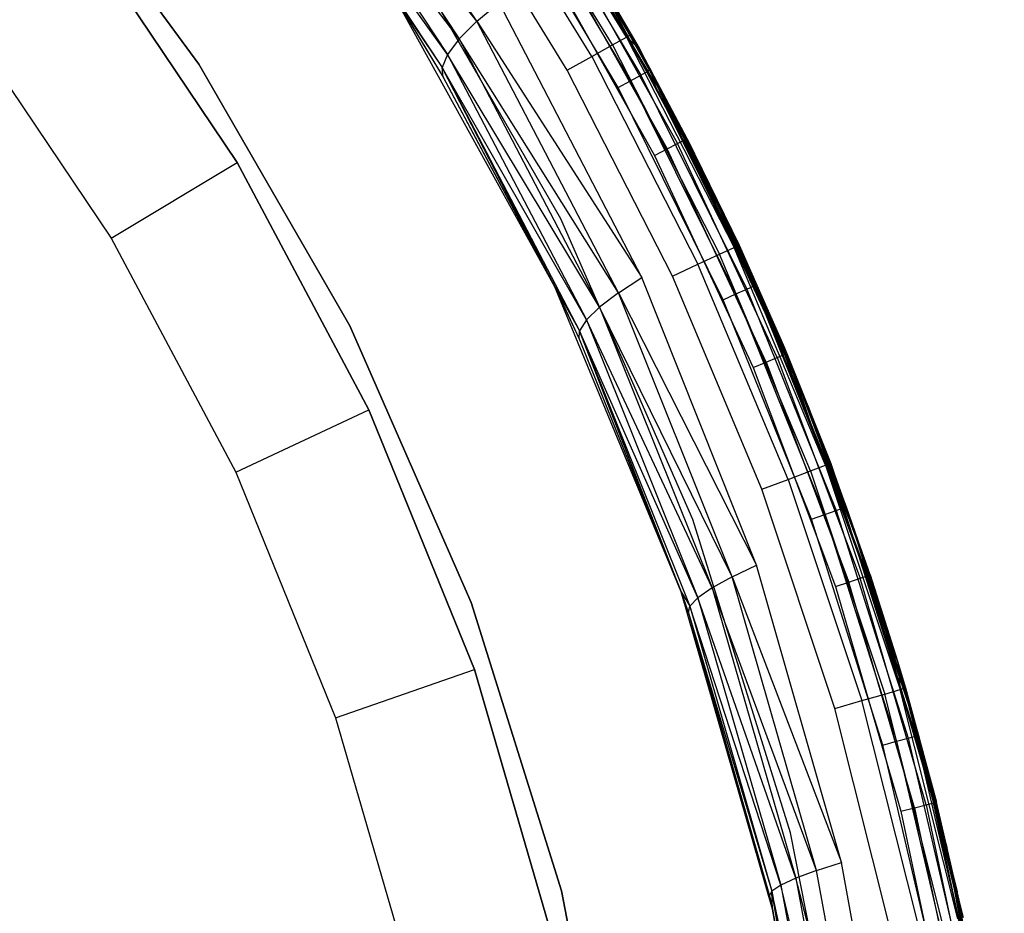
# Model space of a CAD drawing. Extents: x -4.25 to 4.25, y -4.25 to 4.25.
# Tile 30 of 34: x 2.88 to 4.21, y 0.88 to 2.1. Entities that reach past the tile are written whole.
import ezdxf

# ---------------------------------------------------------------- set-up
doc = ezdxf.new("R2010")
doc.units = 0
doc.header["$LTSCALE"] = 2.54
doc.layers.get('0').update_dxf_attribs({"color": 13, "linetype": 'CONTINUOUS'})

# ---------------------------------------------------------------- blocks, each defined once
blk = doc.blocks.new('VIS_Z_O_ENIE_2_STL_2')
at = {"color": 0}
for p, q in [((3.4976, 2.0965, -11.4792), (3.2687, 2.4444, -11.3523)), ((3.4976, 2.0965, -11.4792), (3.2687, 2.4444, -11.3523)), ((3.247, 2.4163, -11.322), (3.4738, 2.0726, -11.4486)), ((3.4976, 2.0965, -11.4792), (3.247, 2.4163, -11.322)), ((3.4976, 2.0965, -11.4792), (3.247, 2.4163, -11.322)), ((3.247, 2.4163, -11.322), (3.4738, 2.0726, -11.4486)), ((3.2333, 2.3914, -11.285), (3.4578, 2.0513, -11.4117)), ((3.4738, 2.0726, -11.4486), (3.2333, 2.3914, -11.285)), ((3.4738, 2.0726, -11.4486), (3.2333, 2.3914, -11.285)), ((3.2333, 2.3914, -11.285), (3.4578, 2.0513, -11.4117)), ((3.1199, 2.0383, -6), (2.8767, 2.3692, -6)), ((2.8767, 2.3692, -5.3), (3.1199, 2.0383, -5.3)), ((2.8767, 2.3692, -5.3), (3.1199, 2.0383, -5.3)), ((3.1199, 2.0383, -6), (2.8767, 2.3692, -6)), ((3.2283, 2.371, -11.2433), (3.4505, 2.0337, -11.3704)), ((3.4578, 2.0513, -11.4117), (3.2283, 2.371, -11.2433)), ((3.4578, 2.0513, -11.4117), (3.2283, 2.371, -11.2433)), ((3.2283, 2.371, -11.2433), (3.4505, 2.0337, -11.3704)), ((3.7011, 2.075, -2.4617), (3.5336, 2.349, -2.4617)), ((3.7011, 2.075, -2.4617), (3.5336, 2.349, -2.4617)), ((3.5399, 2.3532, -2.5), (3.7077, 2.0787, -2.5)), ((3.5399, 2.3532, -2.5), (3.7077, 2.0787, -2.5)), ((3.6822, 2.0644, -2.4293), (3.5155, 2.337, -2.4293)), ((3.6822, 2.0644, -2.4293), (3.5155, 2.337, -2.4293)), ((3.6539, 2.0486, -2.4076), (3.4885, 2.319, -2.4076)), ((3.6539, 2.0486, -2.4076), (3.4885, 2.319, -2.4076)), ((3.555, 2.3022, -6.0146), (3.7208, 2.0233, -6.0146)), ((3.555, 2.3022, -6.0146), (3.7208, 2.0233, -6.0146)), ((3.5641, 2.3081, -6.0309), (3.7303, 2.0285, -6.0309)), ((3.5641, 2.3081, -6.0309), (3.7303, 2.0285, -6.0309)), ((3.5673, 2.3102, -6.05), (3.7337, 2.0303, -6.05)), ((3.5673, 2.3102, -6.05), (3.7337, 2.0303, -6.05)), ((3.6205, 2.0298, -2.4), (3.4566, 2.2978, -2.4)), ((3.6205, 2.0298, -2.4), (3.4566, 2.2978, -2.4)), ((3.5414, 2.2934, -6.0038), (3.7066, 2.0156, -6.0038)), ((3.5414, 2.2934, -6.0038), (3.7066, 2.0156, -6.0038)), ((3.6898, 2.0064, -6), (3.5253, 2.283, -6)), ((3.6898, 2.0064, -6), (3.5253, 2.283, -6)), ((3.1721, 1.9047, -4.2457), (2.9594, 2.2208, -4.2457)), ((2.9594, 2.2208, -2.6457), (3.1721, 1.9047, -2.6457)), ((2.9594, 2.2208, -2.6457), (3.1721, 1.9047, -2.6457)), ((3.1721, 1.9047, -4.2457), (2.9594, 2.2208, -4.2457)), ((3.6121, 1.8279, -5.3), (3.3891, 2.2142, -5.3)), ((3.6121, 1.8279, -2.6), (3.3891, 2.2142, -2.6)), ((3.6121, 1.8279, -5.3), (3.3891, 2.2142, -5.3)), ((3.6121, 1.8279, -2.6), (3.3891, 2.2142, -2.6)), ((3.6139, 2.2099, -5.2854), (3.7707, 1.9303, -5.2854)), ((3.6139, 2.2099, -5.2854), (3.7707, 1.9303, -5.2854)), ((3.6232, 2.2156, -5.2691), (3.7804, 1.9352, -5.2691)), ((3.6232, 2.2156, -5.2691), (3.7804, 1.9352, -5.2691)), ((3.6232, 2.2156, -5.2691), (3.7184, 2.0597, -5.25)), ((3.6232, 2.2156, -5.2691), (3.7184, 2.0597, -5.25)), ((3.7184, 2.0597, -5.25), (3.6264, 2.2176, -5.25)), ((3.6264, 2.2176, -5.25), (3.7077, 2.0787, -2.5)), ((3.6264, 2.2176, -5.25), (3.7077, 2.0787, -2.5)), ((3.7184, 2.0597, -5.25), (3.6264, 2.2176, -5.25)), ((3.6001, 2.2015, -5.2962), (3.7563, 1.9229, -5.2962)), ((3.6001, 2.2015, -5.2962), (3.7563, 1.9229, -5.2962)), ((3.5838, 2.1915, -5.3), (3.7392, 1.9142, -5.3)), ((3.5838, 2.1915, -5.3), (3.7392, 1.9142, -5.3)), ((3.7337, 2.0303, -6.05), (3.6416, 2.1911, -11.5647)), ((3.7337, 2.0303, -6.05), (3.6416, 2.1911, -11.5647)), ((3.7549, 1.9907, -11.6274), (3.6416, 2.1911, -11.5647)), ((3.7549, 1.9907, -11.6274), (3.6416, 2.1911, -11.5647)), ((3.6436, 2.1879, -6), (3.8492, 1.8016, -6)), ((3.8492, 1.8016, -5.3), (3.6436, 2.1879, -5.3)), ((3.6436, 2.1879, -6), (3.8492, 1.8016, -6)), ((3.8492, 1.8016, -5.3), (3.6436, 2.1879, -5.3)), ((3.3866, 2.1286, -11.2888), (3.4522, 2.0206, -11.3268)), ((3.3866, 2.1286, -11.2888), (3.4522, 2.0206, -11.3268)), ((3.3866, 2.1286, -11.2888), (3.4505, 2.0337, -11.3704)), ((3.3866, 2.1286, -11.2888), (3.4505, 2.0337, -11.3704)), ((3.3869, 2.1281, -6), (3.4522, 2.0206, -11.3268)), ((3.6039, 1.7355, -6), (3.3869, 2.1281, -6)), ((3.3869, 2.1281, -6), (3.4522, 2.0206, -11.3268)), ((3.6039, 1.7355, -6), (3.3869, 2.1281, -6)), ((3.4976, 2.0965, -11.4792), (3.528, 2.1216, -11.5019)), ((3.4976, 2.0965, -11.4792), (3.528, 2.1216, -11.5019)), ((3.7221, 1.7481, -11.6092), (3.528, 2.1216, -11.5019)), ((3.7221, 1.7481, -11.6092), (3.528, 2.1216, -11.5019)), ((2.7994, 2.1007, -4.4457), (3.0006, 1.8018, -4.4457)), ((2.7994, 2.1007, -4.4457), (3.0006, 1.8018, -4.4457)), ((3.4976, 2.0965, -11.4792), (3.4738, 2.0726, -11.4486)), ((3.4976, 2.0965, -11.4792), (3.4738, 2.0726, -11.4486)), ((3.6902, 1.7276, -11.5859), (3.4976, 2.0965, -11.4792)), ((3.4976, 2.0965, -11.4792), (3.7221, 1.7481, -11.6092)), ((3.4976, 2.0965, -11.4792), (3.7221, 1.7481, -11.6092)), ((3.6902, 1.7276, -11.5859), (3.4976, 2.0965, -11.4792)), ((3.6822, 2.0644, -2.4293), (3.7011, 2.075, -2.4617)), ((3.6822, 2.0644, -2.4293), (3.7011, 2.075, -2.4617)), ((3.7077, 2.0787, -2.5), (3.7011, 2.075, -2.4617)), ((3.7077, 2.0787, -2.5), (3.7011, 2.075, -2.4617)), ((3.7011, 2.075, -2.4617), (3.7184, 2.0597, -2.5)), ((3.7011, 2.075, -2.4617), (3.7184, 2.0597, -2.5)), ((3.7011, 2.075, -2.4617), (3.8474, 1.7892, -2.4617)), ((3.7011, 2.075, -2.4617), (3.8474, 1.7892, -2.4617)), ((3.7184, 2.0597, -5.25), (3.7077, 2.0787, -2.5)), ((3.7077, 2.0787, -2.5), (3.7184, 2.0597, -2.5)), ((3.7184, 2.0597, -5.25), (3.7077, 2.0787, -2.5)), ((3.7077, 2.0787, -2.5), (3.7184, 2.0597, -2.5)), ((3.4738, 2.0726, -11.4486), (3.4578, 2.0513, -11.4117)), ((3.4738, 2.0726, -11.4486), (3.4578, 2.0513, -11.4117)), ((3.4738, 2.0726, -11.4486), (3.6647, 1.7081, -11.5551)), ((3.6902, 1.7276, -11.5859), (3.4738, 2.0726, -11.4486)), ((3.6902, 1.7276, -11.5859), (3.4738, 2.0726, -11.4486)), ((3.4738, 2.0726, -11.4486), (3.6647, 1.7081, -11.5551)), ((3.6539, 2.0486, -2.4076), (3.6822, 2.0644, -2.4293)), ((3.6539, 2.0486, -2.4076), (3.6822, 2.0644, -2.4293)), ((3.6822, 2.0644, -2.4293), (3.8278, 1.78, -2.4293)), ((3.6822, 2.0644, -2.4293), (3.8278, 1.78, -2.4293)), ((3.4578, 2.0513, -11.4117), (3.4505, 2.0337, -11.3704)), ((3.4578, 2.0513, -11.4117), (3.4505, 2.0337, -11.3704)), ((3.4578, 2.0513, -11.4117), (3.6468, 1.6906, -11.5183)), ((3.6647, 1.7081, -11.5551), (3.4578, 2.0513, -11.4117)), ((3.6647, 1.7081, -11.5551), (3.4578, 2.0513, -11.4117)), ((3.4578, 2.0513, -11.4117), (3.6468, 1.6906, -11.5183)), ((3.6205, 2.0298, -2.4), (3.6539, 2.0486, -2.4076)), ((3.6205, 2.0298, -2.4), (3.6539, 2.0486, -2.4076)), ((3.6539, 2.0486, -2.4076), (3.7984, 1.7663, -2.4076)), ((3.6539, 2.0486, -2.4076), (3.7984, 1.7663, -2.4076)), ((3.7838, 1.9369, -5.25), (3.7184, 2.0597, -2.5)), ((3.7184, 2.0597, -2.5), (3.8543, 1.7924, -2.5)), ((3.7838, 1.9369, -5.25), (3.7184, 2.0597, -2.5)), ((3.7838, 1.9369, -5.25), (3.7184, 2.0597, -5.25)), ((3.7184, 2.0597, -5.25), (3.7184, 2.0597, -2.5)), ((3.7184, 2.0597, -5.25), (3.7184, 2.0597, -2.5)), ((3.7184, 2.0597, -2.5), (3.8543, 1.7924, -2.5)), ((3.7184, 2.0597, -2.5), (3.8474, 1.7892, -2.4617)), ((3.7184, 2.0597, -2.5), (3.8474, 1.7892, -2.4617)), ((3.7838, 1.9369, -5.25), (3.7184, 2.0597, -5.25)), ((3.7804, 1.9352, -5.2691), (3.7184, 2.0597, -5.25)), ((3.7804, 1.9352, -5.2691), (3.7184, 2.0597, -5.25)), ((3.3252, 1.6827, -6), (3.1199, 2.0383, -6)), ((3.1199, 2.0383, -5.3), (3.3252, 1.6827, -5.3)), ((3.1199, 2.0383, -5.3), (3.3252, 1.6827, -5.3)), ((3.1199, 2.0383, -5.3), (3.1199, 2.0383, -6)), ((3.3252, 1.6827, -6), (3.1199, 2.0383, -6)), ((3.1199, 2.0383, -5.3), (3.1199, 2.0383, -6)), ((3.6037, 1.7359, -11.4148), (3.4505, 2.0337, -11.3704)), ((3.4505, 2.0337, -11.3704), (3.6374, 1.676, -11.4773)), ((3.4522, 2.0206, -11.3268), (3.4505, 2.0337, -11.3704)), ((3.6037, 1.7359, -11.4148), (3.4505, 2.0337, -11.3704)), ((3.4522, 2.0206, -11.3268), (3.4505, 2.0337, -11.3704)), ((3.6468, 1.6906, -11.5183), (3.4505, 2.0337, -11.3704)), ((3.6468, 1.6906, -11.5183), (3.4505, 2.0337, -11.3704)), ((3.4505, 2.0337, -11.3704), (3.6374, 1.676, -11.4773)), ((3.7637, 1.7502, -2.4), (3.6205, 2.0298, -2.4)), ((3.7637, 1.7502, -2.4), (3.6205, 2.0298, -2.4)), ((3.7066, 2.0156, -6.0038), (3.7208, 2.0233, -6.0146)), ((3.7066, 2.0156, -6.0038), (3.7208, 2.0233, -6.0146)), ((3.7208, 2.0233, -6.0146), (3.7303, 2.0285, -6.0309)), ((3.7208, 2.0233, -6.0146), (3.7303, 2.0285, -6.0309)), ((3.7208, 2.0233, -6.0146), (3.8648, 1.7326, -6.0146)), ((3.7208, 2.0233, -6.0146), (3.8648, 1.7326, -6.0146)), ((3.7337, 2.0303, -6.05), (3.7303, 2.0285, -6.0309)), ((3.7337, 2.0303, -6.05), (3.7303, 2.0285, -6.0309)), ((3.8781, 1.7385, -6.05), (3.7303, 2.0285, -6.0309)), ((3.7303, 2.0285, -6.0309), (3.8747, 1.737, -6.0309)), ((3.8781, 1.7385, -6.05), (3.7303, 2.0285, -6.0309)), ((3.7549, 1.9907, -6.05), (3.7303, 2.0285, -6.0309)), ((3.7549, 1.9907, -6.05), (3.7303, 2.0285, -6.0309)), ((3.7303, 2.0285, -6.0309), (3.8747, 1.737, -6.0309)), ((3.7337, 2.0303, -6.05), (3.7549, 1.9907, -11.6274)), ((3.7337, 2.0303, -6.05), (3.7549, 1.9907, -11.6274)), ((3.7337, 2.0303, -6.05), (3.7549, 1.9907, -6.05)), ((3.7337, 2.0303, -6.05), (3.7549, 1.9907, -6.05)), ((3.4522, 2.0206, -11.3268), (3.6039, 1.7355, -6)), ((3.4522, 2.0206, -11.3268), (3.6039, 1.7355, -6)), ((3.4522, 2.0206, -11.3268), (3.6037, 1.7359, -11.4148)), ((3.4522, 2.0206, -11.3268), (3.6037, 1.7359, -11.4148)), ((3.6898, 2.0064, -6), (3.7066, 2.0156, -6.0038)), ((3.6898, 2.0064, -6), (3.7066, 2.0156, -6.0038)), ((3.7066, 2.0156, -6.0038), (3.85, 1.7259, -6.0038)), ((3.7066, 2.0156, -6.0038), (3.85, 1.7259, -6.0038)), ((3.8325, 1.7181, -6), (3.6898, 2.0064, -6)), ((3.8325, 1.7181, -6), (3.6898, 2.0064, -6)), ((3.7549, 1.9907, -6.05), (3.7549, 1.9907, -11.6274)), ((3.7549, 1.9907, -6.05), (3.7549, 1.9907, -11.6274)), ((3.7549, 1.9907, -6.05), (3.8572, 1.7845, -11.6839)), ((3.8572, 1.7845, -11.6839), (3.7549, 1.9907, -11.6274)), ((3.7549, 1.9907, -6.05), (3.8572, 1.7845, -11.6839)), ((3.7549, 1.9907, -6.05), (3.8781, 1.7385, -6.05)), ((3.8572, 1.7845, -11.6839), (3.7549, 1.9907, -11.6274)), ((3.7549, 1.9907, -6.05), (3.8781, 1.7385, -6.05)), ((3.7563, 1.9229, -5.2962), (3.7707, 1.9303, -5.2854)), ((3.7563, 1.9229, -5.2962), (3.7707, 1.9303, -5.2854)), ((3.7707, 1.9303, -5.2854), (3.7804, 1.9352, -5.2691)), ((3.7707, 1.9303, -5.2854), (3.7804, 1.9352, -5.2691)), ((3.9059, 1.6396, -5.2854), (3.7707, 1.9303, -5.2854)), ((3.9059, 1.6396, -5.2854), (3.7707, 1.9303, -5.2854)), ((3.7838, 1.9369, -5.25), (3.7804, 1.9352, -5.2691)), ((3.7838, 1.9369, -5.25), (3.7804, 1.9352, -5.2691)), ((3.9162, 1.6528, -5.25), (3.7804, 1.9352, -5.2691)), ((3.9162, 1.6528, -5.25), (3.7804, 1.9352, -5.2691)), ((3.9159, 1.6438, -5.2691), (3.7804, 1.9352, -5.2691)), ((3.9159, 1.6438, -5.2691), (3.7804, 1.9352, -5.2691)), ((3.9162, 1.6528, -5.25), (3.7838, 1.9369, -5.25)), ((3.7838, 1.9369, -5.25), (3.8543, 1.7924, -2.5)), ((3.7838, 1.9369, -5.25), (3.8543, 1.7924, -2.5)), ((3.9162, 1.6528, -5.25), (3.7838, 1.9369, -5.25)), ((3.7392, 1.9142, -5.3), (3.7563, 1.9229, -5.2962)), ((3.7392, 1.9142, -5.3), (3.7563, 1.9229, -5.2962)), ((3.7392, 1.9142, -5.3), (3.8733, 1.6259, -5.3)), ((3.7392, 1.9142, -5.3), (3.8733, 1.6259, -5.3)), ((3.8909, 1.6333, -5.2962), (3.7563, 1.9229, -5.2962)), ((3.8909, 1.6333, -5.2962), (3.7563, 1.9229, -5.2962)), ((3.0006, 1.8018, -4.4457), (3.1721, 1.9047, -4.2457)), ((3.0006, 1.8018, -4.4457), (3.1721, 1.9047, -4.2457)), ((3.3511, 1.5685, -4.2457), (3.1721, 1.9047, -4.2457)), ((3.1721, 1.9047, -4.2457), (3.1721, 1.9047, -2.6457)), ((3.1721, 1.9047, -2.6457), (3.3511, 1.5685, -2.6457)), ((3.1721, 1.9047, -4.2457), (3.1721, 1.9047, -2.6457)), ((3.1721, 1.9047, -2.6457), (3.3511, 1.5685, -2.6457)), ((3.3511, 1.5685, -4.2457), (3.1721, 1.9047, -4.2457)), ((3.7912, 1.4195, -5.3), (3.6121, 1.8279, -5.3)), ((3.7912, 1.4195, -2.6), (3.6121, 1.8279, -2.6)), ((3.6121, 1.8279, -2.6), (3.6121, 1.8279, -5.3)), ((3.7912, 1.4195, -5.3), (3.6121, 1.8279, -5.3)), ((3.6121, 1.8279, -2.6), (3.6121, 1.8279, -5.3)), ((3.7912, 1.4195, -2.6), (3.6121, 1.8279, -2.6)), ((3.0006, 1.8018, -4.4457), (3.17, 1.4837, -4.4457)), ((3.0006, 1.8018, -4.4457), (3.17, 1.4837, -4.4457)), ((3.8492, 1.8016, -6), (4.0141, 1.3963, -6)), ((4.0141, 1.3963, -5.3), (3.8492, 1.8016, -5.3)), ((3.8492, 1.8016, -6), (4.0141, 1.3963, -6)), ((3.8492, 1.8016, -6), (3.8492, 1.8016, -5.3)), ((4.0141, 1.3963, -5.3), (3.8492, 1.8016, -5.3)), ((3.8492, 1.8016, -6), (3.8492, 1.8016, -5.3)), ((3.8278, 1.78, -2.4293), (3.8474, 1.7892, -2.4617)), ((3.8278, 1.78, -2.4293), (3.8474, 1.7892, -2.4617)), ((3.8543, 1.7924, -2.5), (3.8474, 1.7892, -2.4617)), ((3.8543, 1.7924, -2.5), (3.8474, 1.7892, -2.4617)), ((3.8474, 1.7892, -2.4617), (3.9162, 1.6528, -2.5)), ((3.9717, 1.4931, -2.4617), (3.8474, 1.7892, -2.4617)), ((3.9717, 1.4931, -2.4617), (3.8474, 1.7892, -2.4617)), ((3.8474, 1.7892, -2.4617), (3.9162, 1.6528, -2.5)), ((3.9162, 1.6528, -5.25), (3.8543, 1.7924, -2.5)), ((3.8543, 1.7924, -2.5), (3.9162, 1.6528, -2.5)), ((3.9162, 1.6528, -5.25), (3.8543, 1.7924, -2.5)), ((3.8543, 1.7924, -2.5), (3.9162, 1.6528, -2.5)), ((3.8781, 1.7385, -6.05), (3.8572, 1.7845, -11.6839)), ((3.8781, 1.7385, -6.05), (3.8572, 1.7845, -11.6839)), ((3.9482, 1.5731, -11.7342), (3.8572, 1.7845, -11.6839)), ((3.9482, 1.5731, -11.7342), (3.8572, 1.7845, -11.6839)), ((3.7984, 1.7663, -2.4076), (3.8278, 1.78, -2.4293)), ((3.7984, 1.7663, -2.4076), (3.8278, 1.78, -2.4293)), ((3.9514, 1.4854, -2.4293), (3.8278, 1.78, -2.4293)), ((3.9514, 1.4854, -2.4293), (3.8278, 1.78, -2.4293)), ((3.7637, 1.7502, -2.4), (3.7984, 1.7663, -2.4076)), ((3.7637, 1.7502, -2.4), (3.7984, 1.7663, -2.4076)), ((3.9211, 1.474, -2.4076), (3.7984, 1.7663, -2.4076)), ((3.9211, 1.474, -2.4076), (3.7984, 1.7663, -2.4076)), ((3.6902, 1.7276, -11.5859), (3.7221, 1.7481, -11.6092)), ((3.6902, 1.7276, -11.5859), (3.7221, 1.7481, -11.6092)), ((3.8778, 1.3575, -11.6953), (3.7221, 1.7481, -11.6092)), ((3.8778, 1.3575, -11.6953), (3.7221, 1.7481, -11.6092)), ((3.8853, 1.4606, -2.4), (3.7637, 1.7502, -2.4)), ((3.8853, 1.4606, -2.4), (3.7637, 1.7502, -2.4)), ((3.6037, 1.7359, -11.4148), (3.6039, 1.7355, -6)), ((3.6037, 1.7359, -11.4148), (3.6039, 1.7355, -6)), ((3.6037, 1.7359, -11.4148), (3.6371, 1.6649, -11.4342)), ((3.6037, 1.7359, -11.4148), (3.6371, 1.6649, -11.4342)), ((3.6037, 1.7359, -11.4148), (3.6374, 1.676, -11.4773)), ((3.6037, 1.7359, -11.4148), (3.6374, 1.676, -11.4773)), ((3.6039, 1.7355, -6), (3.6371, 1.6649, -11.4342)), ((3.7755, 1.3211, -6), (3.6039, 1.7355, -6)), ((3.6039, 1.7355, -6), (3.6371, 1.6649, -11.4342)), ((3.7755, 1.3211, -6), (3.6039, 1.7355, -6)), ((3.6902, 1.7276, -11.5859), (3.6647, 1.7081, -11.5551)), ((3.6902, 1.7276, -11.5859), (3.6647, 1.7081, -11.5551)), ((3.8447, 1.3417, -11.6715), (3.6902, 1.7276, -11.5859)), ((3.6902, 1.7276, -11.5859), (3.8778, 1.3575, -11.6953)), ((3.6902, 1.7276, -11.5859), (3.8778, 1.3575, -11.6953)), ((3.8447, 1.3417, -11.6715), (3.6902, 1.7276, -11.5859)), ((3.85, 1.7259, -6.0038), (3.8648, 1.7326, -6.0146)), ((3.85, 1.7259, -6.0038), (3.8648, 1.7326, -6.0146)), ((3.8648, 1.7326, -6.0146), (3.8747, 1.737, -6.0309)), ((3.8648, 1.7326, -6.0146), (3.8747, 1.737, -6.0309)), ((3.8648, 1.7326, -6.0146), (3.9861, 1.4316, -6.0146)), ((3.8648, 1.7326, -6.0146), (3.9861, 1.4316, -6.0146)), ((3.8781, 1.7385, -6.05), (3.8747, 1.737, -6.0309)), ((3.8781, 1.7385, -6.05), (3.8747, 1.737, -6.0309)), ((3.9482, 1.5731, -6.05), (3.8747, 1.737, -6.0309)), ((3.8747, 1.737, -6.0309), (3.9963, 1.4353, -6.0309)), ((3.9482, 1.5731, -6.05), (3.8747, 1.737, -6.0309)), ((3.8747, 1.737, -6.0309), (3.9963, 1.4353, -6.0309)), ((3.8781, 1.7385, -6.05), (3.9482, 1.5731, -11.7342)), ((3.8781, 1.7385, -6.05), (3.9482, 1.5731, -11.7342)), ((3.8781, 1.7385, -6.05), (3.9482, 1.5731, -6.05)), ((3.8781, 1.7385, -6.05), (3.9482, 1.5731, -6.05)), ((3.8325, 1.7181, -6), (3.85, 1.7259, -6.0038)), ((3.8325, 1.7181, -6), (3.85, 1.7259, -6.0038)), ((3.9528, 1.4197, -6), (3.8325, 1.7181, -6)), ((3.9528, 1.4197, -6), (3.8325, 1.7181, -6)), ((3.85, 1.7259, -6.0038), (3.9708, 1.4261, -6.0038)), ((3.85, 1.7259, -6.0038), (3.9708, 1.4261, -6.0038)), ((3.6647, 1.7081, -11.5551), (3.6468, 1.6906, -11.5183)), ((3.6647, 1.7081, -11.5551), (3.6468, 1.6906, -11.5183)), ((3.6647, 1.7081, -11.5551), (3.8178, 1.3266, -11.6405)), ((3.8447, 1.3417, -11.6715), (3.6647, 1.7081, -11.5551)), ((3.8447, 1.3417, -11.6715), (3.6647, 1.7081, -11.5551)), ((3.6647, 1.7081, -11.5551), (3.8178, 1.3266, -11.6405)), ((3.6468, 1.6906, -11.5183), (3.6374, 1.676, -11.4773)), ((3.6468, 1.6906, -11.5183), (3.6374, 1.676, -11.4773)), ((3.6468, 1.6906, -11.5183), (3.7984, 1.3131, -11.6038)), ((3.8178, 1.3266, -11.6405), (3.6468, 1.6906, -11.5183)), ((3.8178, 1.3266, -11.6405), (3.6468, 1.6906, -11.5183)), ((3.6468, 1.6906, -11.5183), (3.7984, 1.3131, -11.6038)), ((3.4901, 1.3067, -6), (3.3252, 1.6827, -6)), ((3.3252, 1.6827, -5.3), (3.4901, 1.3067, -5.3)), ((3.3252, 1.6827, -5.3), (3.4901, 1.3067, -5.3)), ((3.3252, 1.6827, -5.3), (3.3252, 1.6827, -6)), ((3.4901, 1.3067, -6), (3.3252, 1.6827, -6)), ((3.3252, 1.6827, -5.3), (3.3252, 1.6827, -6)), ((3.6371, 1.6649, -11.4342), (3.6374, 1.676, -11.4773)), ((3.6371, 1.6649, -11.4342), (3.6374, 1.676, -11.4773)), ((3.7755, 1.3213, -11.5146), (3.6374, 1.676, -11.4773)), ((3.6374, 1.676, -11.4773), (3.7874, 1.3016, -11.5631)), ((3.7755, 1.3213, -11.5146), (3.6374, 1.676, -11.4773)), ((3.7984, 1.3131, -11.6038), (3.6374, 1.676, -11.4773)), ((3.7984, 1.3131, -11.6038), (3.6374, 1.676, -11.4773)), ((3.6374, 1.676, -11.4773), (3.7874, 1.3016, -11.5631)), ((3.6371, 1.6649, -11.4342), (3.7755, 1.3211, -6)), ((3.6371, 1.6649, -11.4342), (3.7755, 1.3211, -6)), ((3.6371, 1.6649, -11.4342), (3.7755, 1.3213, -11.5146)), ((3.6371, 1.6649, -11.4342), (3.7755, 1.3213, -11.5146)), ((3.9159, 1.6438, -5.2691), (3.9162, 1.6528, -5.25)), ((3.9159, 1.6438, -5.2691), (3.9162, 1.6528, -5.25)), ((3.9194, 1.6452, -5.25), (3.9162, 1.6528, -2.5)), ((3.9162, 1.6528, -2.5), (3.9789, 1.4957, -2.5)), ((3.9194, 1.6452, -5.25), (3.9162, 1.6528, -2.5)), ((3.9194, 1.6452, -5.25), (3.9162, 1.6528, -5.25)), ((3.9162, 1.6528, -5.25), (3.9162, 1.6528, -2.5)), ((3.9162, 1.6528, -5.25), (3.9162, 1.6528, -2.5)), ((3.9717, 1.4931, -2.4617), (3.9162, 1.6528, -2.5)), ((3.9717, 1.4931, -2.4617), (3.9162, 1.6528, -2.5)), ((3.9162, 1.6528, -2.5), (3.9789, 1.4957, -2.5)), ((3.9194, 1.6452, -5.25), (3.9162, 1.6528, -5.25)), ((3.8733, 1.6259, -5.3), (3.8909, 1.6333, -5.2962)), ((3.8733, 1.6259, -5.3), (3.8909, 1.6333, -5.2962)), ((3.8909, 1.6333, -5.2962), (3.9059, 1.6396, -5.2854)), ((3.8909, 1.6333, -5.2962), (3.9059, 1.6396, -5.2854)), ((3.8909, 1.6333, -5.2962), (4.0033, 1.3343, -5.2962)), ((3.8909, 1.6333, -5.2962), (4.0033, 1.3343, -5.2962)), ((3.9059, 1.6396, -5.2854), (3.9159, 1.6438, -5.2691)), ((3.9059, 1.6396, -5.2854), (3.9159, 1.6438, -5.2691)), ((3.9059, 1.6396, -5.2854), (4.0187, 1.3395, -5.2854)), ((3.9059, 1.6396, -5.2854), (4.0187, 1.3395, -5.2854)), ((3.9194, 1.6452, -5.25), (3.9159, 1.6438, -5.2691)), ((3.9194, 1.6452, -5.25), (3.9159, 1.6438, -5.2691)), ((3.9159, 1.6438, -5.2691), (4.029, 1.3429, -5.2691)), ((3.9159, 1.6438, -5.2691), (4.029, 1.3429, -5.2691)), ((4.0326, 1.3441, -5.25), (3.9194, 1.6452, -5.25)), ((3.9194, 1.6452, -5.25), (3.9789, 1.4957, -2.5)), ((3.9194, 1.6452, -5.25), (3.9789, 1.4957, -2.5)), ((4.0326, 1.3441, -5.25), (3.9194, 1.6452, -5.25)), ((3.8733, 1.6259, -5.3), (3.9852, 1.3283, -5.3)), ((3.8733, 1.6259, -5.3), (3.9852, 1.3283, -5.3)), ((3.17, 1.4837, -4.4457), (3.3511, 1.5685, -4.2457)), ((3.17, 1.4837, -4.4457), (3.3511, 1.5685, -4.2457)), ((3.4946, 1.2156, -4.2457), (3.3511, 1.5685, -4.2457)), ((3.3511, 1.5685, -4.2457), (3.3511, 1.5685, -2.6457)), ((3.3511, 1.5685, -2.6457), (3.4946, 1.2156, -2.6457)), ((3.3511, 1.5685, -4.2457), (3.3511, 1.5685, -2.6457)), ((3.3511, 1.5685, -2.6457), (3.4946, 1.2156, -2.6457)), ((3.4946, 1.2156, -4.2457), (3.3511, 1.5685, -4.2457)), ((3.9482, 1.5731, -6.05), (3.9482, 1.5731, -11.7342)), ((3.9482, 1.5731, -6.05), (3.9482, 1.5731, -11.7342)), ((3.9482, 1.5731, -6.05), (4.0275, 1.357, -11.7781)), ((4.0275, 1.357, -11.7781), (3.9482, 1.5731, -11.7342)), ((3.9482, 1.5731, -6.05), (4.0275, 1.357, -11.7781)), ((3.9482, 1.5731, -6.05), (3.9998, 1.4366, -6.05)), ((4.0275, 1.357, -11.7781), (3.9482, 1.5731, -11.7342)), ((3.9482, 1.5731, -6.05), (3.9998, 1.4366, -6.05)), ((3.9482, 1.5731, -6.05), (3.9963, 1.4353, -6.0309)), ((3.9482, 1.5731, -6.05), (3.9963, 1.4353, -6.0309)), ((3.9514, 1.4854, -2.4293), (3.9717, 1.4931, -2.4617)), ((3.9514, 1.4854, -2.4293), (3.9717, 1.4931, -2.4617)), ((3.9789, 1.4957, -2.5), (3.9717, 1.4931, -2.4617)), ((3.9789, 1.4957, -2.5), (3.9717, 1.4931, -2.4617)), ((3.9717, 1.4931, -2.4617), (4.0697, 1.2271, -2.5)), ((3.9717, 1.4931, -2.4617), (4.0697, 1.2271, -2.5)), ((3.9717, 1.4931, -2.4617), (4.0733, 1.1884, -2.4617)), ((3.9717, 1.4931, -2.4617), (4.0733, 1.1884, -2.4617)), ((4.0326, 1.3441, -5.25), (3.9789, 1.4957, -2.5)), ((3.9789, 1.4957, -2.5), (4.0697, 1.2271, -2.5)), ((4.0326, 1.3441, -5.25), (3.9789, 1.4957, -2.5)), ((3.9789, 1.4957, -2.5), (4.0697, 1.2271, -2.5)), ((3.17, 1.4837, -4.4457), (3.3057, 1.1499, -4.4457)), ((3.17, 1.4837, -4.4457), (3.3057, 1.1499, -4.4457)), ((3.8853, 1.4606, -2.4), (3.9211, 1.474, -2.4076)), ((3.8853, 1.4606, -2.4), (3.9211, 1.474, -2.4076)), ((3.9211, 1.474, -2.4076), (3.9514, 1.4854, -2.4293)), ((3.9211, 1.474, -2.4076), (3.9514, 1.4854, -2.4293)), ((3.9211, 1.474, -2.4076), (4.0213, 1.1733, -2.4076)), ((3.9211, 1.474, -2.4076), (4.0213, 1.1733, -2.4076)), ((3.9514, 1.4854, -2.4293), (4.0525, 1.1823, -2.4293)), ((3.9514, 1.4854, -2.4293), (4.0525, 1.1823, -2.4293)), ((3.9846, 1.1625, -2.4), (3.8853, 1.4606, -2.4)), ((3.9846, 1.1625, -2.4), (3.8853, 1.4606, -2.4)), ((3.9861, 1.4316, -6.0146), (3.9963, 1.4353, -6.0309)), ((3.9861, 1.4316, -6.0146), (3.9963, 1.4353, -6.0309)), ((3.9998, 1.4366, -6.05), (3.9963, 1.4353, -6.0309)), ((3.9998, 1.4366, -6.05), (3.9963, 1.4353, -6.0309)), ((4.0951, 1.137, -6.05), (3.9963, 1.4353, -6.0309)), ((3.9963, 1.4353, -6.0309), (4.0944, 1.1252, -6.0309)), ((4.0951, 1.137, -6.05), (3.9963, 1.4353, -6.0309)), ((3.9963, 1.4353, -6.0309), (4.0944, 1.1252, -6.0309)), ((3.9998, 1.4366, -6.05), (4.0275, 1.357, -11.7781)), ((3.9998, 1.4366, -6.05), (4.0275, 1.357, -11.7781)), ((3.9998, 1.4366, -6.05), (4.0951, 1.137, -11.8155)), ((3.9998, 1.4366, -6.05), (4.0951, 1.137, -11.8155)), ((3.9998, 1.4366, -6.05), (4.0951, 1.137, -6.05)), ((3.9998, 1.4366, -6.05), (4.0951, 1.137, -6.05)), ((3.9244, 0.9938, -5.3), (3.7912, 1.4195, -5.3)), ((3.9244, 0.9938, -2.6), (3.7912, 1.4195, -2.6)), ((3.7912, 1.4195, -2.6), (3.7912, 1.4195, -5.3)), ((3.9244, 0.9938, -5.3), (3.7912, 1.4195, -5.3)), ((3.7912, 1.4195, -2.6), (3.7912, 1.4195, -5.3)), ((3.9244, 0.9938, -2.6), (3.7912, 1.4195, -2.6)), ((3.9528, 1.4197, -6), (3.9708, 1.4261, -6.0038)), ((3.9528, 1.4197, -6), (3.9708, 1.4261, -6.0038)), ((4.0499, 1.1129, -6), (3.9528, 1.4197, -6)), ((4.0499, 1.1129, -6), (3.9528, 1.4197, -6)), ((3.9708, 1.4261, -6.0038), (3.9861, 1.4316, -6.0146)), ((3.9708, 1.4261, -6.0038), (3.9861, 1.4316, -6.0146)), ((3.9708, 1.4261, -6.0038), (4.0683, 1.118, -6.0038)), ((3.9708, 1.4261, -6.0038), (4.0683, 1.118, -6.0038)), ((3.9861, 1.4316, -6.0146), (4.084, 1.1223, -6.0146)), ((3.9861, 1.4316, -6.0146), (4.084, 1.1223, -6.0146)), ((4.0141, 1.3963, -6), (4.1364, 0.9762, -6)), ((4.1364, 0.9762, -5.3), (4.0141, 1.3963, -5.3)), ((4.0141, 1.3963, -6), (4.1364, 0.9762, -6)), ((4.0141, 1.3963, -6), (4.0141, 1.3963, -5.3)), ((4.1364, 0.9762, -5.3), (4.0141, 1.3963, -5.3)), ((4.0141, 1.3963, -6), (4.0141, 1.3963, -5.3)), ((3.8447, 1.3417, -11.6715), (3.8778, 1.3575, -11.6953)), ((3.8447, 1.3417, -11.6715), (3.8778, 1.3575, -11.6953)), ((3.9935, 0.9535, -11.7593), (3.8778, 1.3575, -11.6953)), ((3.9935, 0.9535, -11.7593), (3.8778, 1.3575, -11.6953)), ((4.0951, 1.137, -11.8155), (4.0275, 1.357, -11.7781)), ((4.0951, 1.137, -11.8155), (4.0275, 1.357, -11.7781)), ((3.8447, 1.3417, -11.6715), (3.8178, 1.3266, -11.6405)), ((3.8447, 1.3417, -11.6715), (3.8178, 1.3266, -11.6405)), ((3.9595, 0.9425, -11.7352), (3.8447, 1.3417, -11.6715)), ((3.8447, 1.3417, -11.6715), (3.9935, 0.9535, -11.7593)), ((3.8447, 1.3417, -11.6715), (3.9935, 0.9535, -11.7593)), ((3.9595, 0.9425, -11.7352), (3.8447, 1.3417, -11.6715)), ((4.0033, 1.3343, -5.2962), (4.0187, 1.3395, -5.2854)), ((4.0033, 1.3343, -5.2962), (4.0187, 1.3395, -5.2854)), ((4.0187, 1.3395, -5.2854), (4.029, 1.3429, -5.2691)), ((4.0187, 1.3395, -5.2854), (4.029, 1.3429, -5.2691)), ((4.1085, 1.0317, -5.2854), (4.0187, 1.3395, -5.2854)), ((4.1085, 1.0317, -5.2854), (4.0187, 1.3395, -5.2854)), ((4.029, 1.3429, -5.2691), (4.0326, 1.3441, -5.25)), ((4.029, 1.3429, -5.2691), (4.0326, 1.3441, -5.25)), ((4.0697, 1.2271, -5.25), (4.029, 1.3429, -5.2691)), ((4.0697, 1.2271, -5.25), (4.029, 1.3429, -5.2691)), ((4.119, 1.0344, -5.2691), (4.029, 1.3429, -5.2691)), ((4.119, 1.0344, -5.2691), (4.029, 1.3429, -5.2691)), ((4.0697, 1.2271, -5.25), (4.0326, 1.3441, -5.25)), ((4.0326, 1.3441, -5.25), (4.0697, 1.2271, -2.5)), ((4.0326, 1.3441, -5.25), (4.0697, 1.2271, -2.5)), ((4.0697, 1.2271, -5.25), (4.0326, 1.3441, -5.25)), ((3.8178, 1.3266, -11.6405), (3.7984, 1.3131, -11.6038)), ((3.8178, 1.3266, -11.6405), (3.7984, 1.3131, -11.6038)), ((3.8178, 1.3266, -11.6405), (3.9316, 0.932, -11.7041)), ((3.9595, 0.9425, -11.7352), (3.8178, 1.3266, -11.6405)), ((3.9595, 0.9425, -11.7352), (3.8178, 1.3266, -11.6405)), ((3.8178, 1.3266, -11.6405), (3.9316, 0.932, -11.7041)), ((3.9852, 1.3283, -5.3), (4.0033, 1.3343, -5.2962)), ((3.9852, 1.3283, -5.3), (4.0033, 1.3343, -5.2962)), ((3.9852, 1.3283, -5.3), (4.0742, 1.0231, -5.3)), ((3.9852, 1.3283, -5.3), (4.0742, 1.0231, -5.3)), ((4.0928, 1.0278, -5.2962), (4.0033, 1.3343, -5.2962)), ((4.0928, 1.0278, -5.2962), (4.0033, 1.3343, -5.2962)), ((3.7755, 1.3213, -11.5146), (3.7755, 1.3211, -6)), ((3.7755, 1.3213, -11.5146), (3.7755, 1.3211, -6)), ((3.7755, 1.3213, -11.5146), (3.7853, 1.2928, -11.5203)), ((3.7755, 1.3213, -11.5146), (3.7853, 1.2928, -11.5203)), ((3.7755, 1.3213, -11.5146), (3.7874, 1.3016, -11.5631)), ((3.7755, 1.3213, -11.5146), (3.7874, 1.3016, -11.5631)), ((3.7755, 1.3211, -6), (3.7853, 1.2928, -11.5203)), ((3.8997, 0.8901, -6), (3.7755, 1.3211, -6)), ((3.7755, 1.3211, -6), (3.7853, 1.2928, -11.5203)), ((3.8997, 0.8901, -6), (3.7755, 1.3211, -6)), ((3.7984, 1.3131, -11.6038), (3.7874, 1.3016, -11.5631)), ((3.7984, 1.3131, -11.6038), (3.7874, 1.3016, -11.5631)), ((3.7984, 1.3131, -11.6038), (3.9111, 0.9224, -11.6674)), ((3.9316, 0.932, -11.7041), (3.7984, 1.3131, -11.6038)), ((3.9316, 0.932, -11.7041), (3.7984, 1.3131, -11.6038)), ((3.7984, 1.3131, -11.6038), (3.9111, 0.9224, -11.6674)), ((3.6127, 0.9149, -6), (3.4901, 1.3067, -6)), ((3.4901, 1.3067, -5.3), (3.6127, 0.9149, -5.3)), ((3.4901, 1.3067, -5.3), (3.6127, 0.9149, -5.3)), ((3.4901, 1.3067, -5.3), (3.4901, 1.3067, -6)), ((3.6127, 0.9149, -6), (3.4901, 1.3067, -6)), ((3.4901, 1.3067, -5.3), (3.4901, 1.3067, -6)), ((3.7853, 1.2928, -11.5203), (3.7874, 1.3016, -11.5631)), ((3.7853, 1.2928, -11.5203), (3.7874, 1.3016, -11.5631)), ((3.7874, 1.3016, -11.5631), (3.8989, 0.9144, -11.6268)), ((3.9111, 0.9224, -11.6674), (3.7874, 1.3016, -11.5631)), ((3.9111, 0.9224, -11.6674), (3.7874, 1.3016, -11.5631)), ((3.7874, 1.3016, -11.5631), (3.8989, 0.9144, -11.6268)), ((3.7853, 1.2928, -11.5203), (3.8997, 0.8901, -6)), ((3.7853, 1.2928, -11.5203), (3.8997, 0.8901, -6)), ((3.7853, 1.2928, -11.5203), (3.8956, 0.9081, -11.5843)), ((3.7853, 1.2928, -11.5203), (3.8956, 0.9081, -11.5843)), ((3.7853, 1.2928, -11.5203), (3.8989, 0.9144, -11.6268)), ((3.7853, 1.2928, -11.5203), (3.8989, 0.9144, -11.6268)), ((4.1227, 1.0353, -5.25), (4.0697, 1.2271, -5.25)), ((4.0697, 1.2271, -5.25), (4.0697, 1.2271, -2.5)), ((4.0697, 1.2271, -2.5), (4.1227, 1.0353, -5.25)), ((4.0697, 1.2271, -5.25), (4.0697, 1.2271, -2.5)), ((4.0697, 1.2271, -2.5), (4.0806, 1.1905, -2.5)), ((4.0697, 1.2271, -2.5), (4.1227, 1.0353, -5.25)), ((4.0697, 1.2271, -2.5), (4.0806, 1.1905, -2.5)), ((4.0697, 1.2271, -2.5), (4.0733, 1.1884, -2.4617)), ((4.0697, 1.2271, -2.5), (4.0733, 1.1884, -2.4617)), ((4.1227, 1.0353, -5.25), (4.0697, 1.2271, -5.25)), ((4.119, 1.0344, -5.2691), (4.0697, 1.2271, -5.25)), ((4.119, 1.0344, -5.2691), (4.0697, 1.2271, -5.25)), ((3.3057, 1.1499, -4.4457), (3.4946, 1.2156, -4.2457)), ((3.3057, 1.1499, -4.4457), (3.4946, 1.2156, -4.2457)), ((3.6011, 0.8498, -4.2457), (3.4946, 1.2156, -4.2457)), ((3.4946, 1.2156, -4.2457), (3.4946, 1.2156, -2.6457)), ((3.4946, 1.2156, -2.6457), (3.6011, 0.8498, -2.6457)), ((3.4946, 1.2156, -4.2457), (3.4946, 1.2156, -2.6457)), ((3.4946, 1.2156, -2.6457), (3.6011, 0.8498, -2.6457)), ((3.6011, 0.8498, -4.2457), (3.4946, 1.2156, -4.2457)), ((4.0213, 1.1733, -2.4076), (4.0525, 1.1823, -2.4293)), ((4.0213, 1.1733, -2.4076), (4.0525, 1.1823, -2.4293)), ((4.0525, 1.1823, -2.4293), (4.0733, 1.1884, -2.4617)), ((4.0525, 1.1823, -2.4293), (4.0733, 1.1884, -2.4617)), ((4.1303, 0.8725, -2.4293), (4.0525, 1.1823, -2.4293)), ((4.1303, 0.8725, -2.4293), (4.0525, 1.1823, -2.4293)), ((4.0733, 1.1884, -2.4617), (4.0806, 1.1905, -2.5)), ((4.0733, 1.1884, -2.4617), (4.0806, 1.1905, -2.5)), ((4.1515, 0.877, -2.4617), (4.0733, 1.1884, -2.4617)), ((4.1515, 0.877, -2.4617), (4.0733, 1.1884, -2.4617)), ((4.0806, 1.1905, -2.5), (4.1227, 1.0353, -5.25)), ((4.0806, 1.1905, -2.5), (4.1227, 1.0353, -5.25)), ((4.0806, 1.1905, -2.5), (4.1589, 0.8785, -2.5)), ((4.0806, 1.1905, -2.5), (4.1589, 0.8785, -2.5)), ((3.9846, 1.1625, -2.4), (4.0213, 1.1733, -2.4076)), ((3.9846, 1.1625, -2.4), (4.0213, 1.1733, -2.4076)), ((4.0985, 0.8658, -2.4076), (4.0213, 1.1733, -2.4076)), ((4.0985, 0.8658, -2.4076), (4.0213, 1.1733, -2.4076)), ((4.0611, 0.8579, -2.4), (3.9846, 1.1625, -2.4)), ((4.0611, 0.8579, -2.4), (3.9846, 1.1625, -2.4)), ((3.3057, 1.1499, -4.4457), (3.4064, 0.8039, -4.4457)), ((3.3057, 1.1499, -4.4457), (3.4064, 0.8039, -4.4457)), ((4.084, 1.1223, -6.0146), (4.0944, 1.1252, -6.0309)), ((4.084, 1.1223, -6.0146), (4.0944, 1.1252, -6.0309)), ((4.0951, 1.137, -6.05), (4.0944, 1.1252, -6.0309)), ((4.0951, 1.137, -6.05), (4.0944, 1.1252, -6.0309)), ((4.0981, 1.1262, -6.05), (4.0944, 1.1252, -6.0309)), ((4.0981, 1.1262, -6.05), (4.0944, 1.1252, -6.0309)), ((4.0944, 1.1252, -6.0309), (4.1685, 0.8084, -6.0309)), ((4.0944, 1.1252, -6.0309), (4.1685, 0.8084, -6.0309)), ((4.0951, 1.137, -6.05), (4.0951, 1.137, -11.8155)), ((4.0951, 1.137, -6.05), (4.0951, 1.137, -11.8155)), ((4.0951, 1.137, -6.05), (4.1506, 0.9136, -11.8462)), ((4.1506, 0.9136, -11.8462), (4.0951, 1.137, -11.8155)), ((4.0951, 1.137, -6.05), (4.1506, 0.9136, -11.8462)), ((4.0951, 1.137, -6.05), (4.0981, 1.1262, -6.05)), ((4.1506, 0.9136, -11.8462), (4.0951, 1.137, -11.8155)), ((4.0951, 1.137, -6.05), (4.0981, 1.1262, -6.05)), ((4.0981, 1.1262, -6.05), (4.1506, 0.9136, -11.8462)), ((4.0981, 1.1262, -6.05), (4.1506, 0.9136, -11.8462)), ((4.0981, 1.1262, -6.05), (4.194, 0.6876, -11.8702)), ((4.0981, 1.1262, -6.05), (4.194, 0.6876, -11.8702)), ((4.0981, 1.1262, -6.05), (4.1723, 0.8092, -6.05)), ((4.0981, 1.1262, -6.05), (4.1723, 0.8092, -6.05)), ((4.0499, 1.1129, -6), (4.0683, 1.118, -6.0038)), ((4.0499, 1.1129, -6), (4.0683, 1.118, -6.0038)), ((4.1232, 0.7996, -6), (4.0499, 1.1129, -6)), ((4.1232, 0.7996, -6), (4.0499, 1.1129, -6)), ((4.0683, 1.118, -6.0038), (4.084, 1.1223, -6.0146)), ((4.0683, 1.118, -6.0038), (4.084, 1.1223, -6.0146)), ((4.0683, 1.118, -6.0038), (4.142, 0.8033, -6.0038)), ((4.0683, 1.118, -6.0038), (4.142, 0.8033, -6.0038)), ((4.084, 1.1223, -6.0146), (4.1579, 0.8064, -6.0146)), ((4.084, 1.1223, -6.0146), (4.1579, 0.8064, -6.0146)), ((4.0928, 1.0278, -5.2962), (4.1085, 1.0317, -5.2854)), ((4.0928, 1.0278, -5.2962), (4.1085, 1.0317, -5.2854)), ((4.1085, 1.0317, -5.2854), (4.119, 1.0344, -5.2691)), ((4.1085, 1.0317, -5.2854), (4.119, 1.0344, -5.2691)), ((4.1085, 1.0317, -5.2854), (4.1748, 0.718, -5.2854)), ((4.1085, 1.0317, -5.2854), (4.1748, 0.718, -5.2854)), ((4.1227, 1.0353, -5.25), (4.119, 1.0344, -5.2691)), ((4.1227, 1.0353, -5.25), (4.119, 1.0344, -5.2691)), ((4.119, 1.0344, -5.2691), (4.1855, 0.7199, -5.2691)), ((4.119, 1.0344, -5.2691), (4.1855, 0.7199, -5.2691)), ((4.119, 1.0344, -5.2691), (4.1771, 0.7876, -5.25)), ((4.119, 1.0344, -5.2691), (4.1771, 0.7876, -5.25)), ((4.1589, 0.8785, -2.5), (4.1227, 1.0353, -5.25)), ((4.1589, 0.8785, -2.5), (4.1227, 1.0353, -5.25)), ((4.1771, 0.7876, -5.25), (4.1227, 1.0353, -5.25)), ((4.1771, 0.7876, -5.25), (4.1227, 1.0353, -5.25)), ((4.0742, 1.0231, -5.3), (4.0928, 1.0278, -5.2962)), ((4.0742, 1.0231, -5.3), (4.0928, 1.0278, -5.2962)), ((4.0742, 1.0231, -5.3), (4.1399, 0.712, -5.3)), ((4.0742, 1.0231, -5.3), (4.1399, 0.712, -5.3)), ((4.0928, 1.0278, -5.2962), (4.1588, 0.7153, -5.2962)), ((4.0928, 1.0278, -5.2962), (4.1588, 0.7153, -5.2962)), ((4.0099, 0.556, -5.3), (3.9244, 0.9938, -5.3)), ((4.0099, 0.556, -2.6), (3.9244, 0.9938, -2.6)), ((3.9244, 0.9938, -2.6), (3.9244, 0.9938, -5.3)), ((4.0099, 0.556, -5.3), (3.9244, 0.9938, -5.3)), ((3.9244, 0.9938, -2.6), (3.9244, 0.9938, -5.3)), ((4.0099, 0.556, -2.6), (3.9244, 0.9938, -2.6)), ((4.1364, 0.9762, -6), (4.2148, 0.5457, -6)), ((4.2148, 0.5457, -5.3), (4.1364, 0.9762, -5.3)), ((4.1364, 0.9762, -6), (4.2148, 0.5457, -6)), ((4.1364, 0.9762, -6), (4.1364, 0.9762, -5.3)), ((4.2148, 0.5457, -5.3), (4.1364, 0.9762, -5.3)), ((4.1364, 0.9762, -6), (4.1364, 0.9762, -5.3)), ((3.9595, 0.9425, -11.7352), (3.9935, 0.9535, -11.7593)), ((3.9595, 0.9425, -11.7352), (3.9935, 0.9535, -11.7593)), ((4.0683, 0.5403, -11.8007), (3.9935, 0.9535, -11.7593)), ((4.0683, 0.5403, -11.8007), (3.9935, 0.9535, -11.7593)), ((3.9595, 0.9425, -11.7352), (3.9316, 0.932, -11.7041)), ((3.9595, 0.9425, -11.7352), (3.9316, 0.932, -11.7041)), ((4.0338, 0.5341, -11.7763), (3.9595, 0.9425, -11.7352)), ((4.0338, 0.5341, -11.7763), (3.9595, 0.9425, -11.7352)), ((3.9316, 0.932, -11.7041), (3.9111, 0.9224, -11.6674)), ((3.9316, 0.932, -11.7041), (3.9111, 0.9224, -11.6674)), ((3.9316, 0.932, -11.7041), (4.0052, 0.5281, -11.7451)), ((4.0338, 0.5341, -11.7763), (3.9316, 0.932, -11.7041)), ((4.0338, 0.5341, -11.7763), (3.9316, 0.932, -11.7041)), ((3.9316, 0.932, -11.7041), (4.0052, 0.5281, -11.7451)), ((3.6914, 0.5119, -6), (3.6127, 0.9149, -6)), ((3.6127, 0.9149, -5.3), (3.6914, 0.5119, -5.3)), ((3.6127, 0.9149, -5.3), (3.6914, 0.5119, -5.3)), ((3.6127, 0.9149, -5.3), (3.6127, 0.9149, -6)), ((3.6914, 0.5119, -6), (3.6127, 0.9149, -6)), ((3.6127, 0.9149, -5.3), (3.6127, 0.9149, -6)), ((3.8956, 0.9081, -11.5843), (3.8989, 0.9144, -11.6268)), ((3.8956, 0.9081, -11.5843), (3.8989, 0.9144, -11.6268)), ((3.9111, 0.9224, -11.6674), (3.8989, 0.9144, -11.6268)), ((3.9111, 0.9224, -11.6674), (3.8989, 0.9144, -11.6268)), ((3.9668, 0.5146, -11.6256), (3.8989, 0.9144, -11.6268)), ((3.8989, 0.9144, -11.6268), (3.9709, 0.5181, -11.668)), ((3.9668, 0.5146, -11.6256), (3.8989, 0.9144, -11.6268)), ((3.8997, 0.8901, -11.5867), (3.8989, 0.9144, -11.6268)), ((3.8997, 0.8901, -11.5867), (3.8989, 0.9144, -11.6268)), ((3.9839, 0.5227, -11.7085), (3.8989, 0.9144, -11.6268)), ((3.9839, 0.5227, -11.7085), (3.8989, 0.9144, -11.6268)), ((3.8989, 0.9144, -11.6268), (3.9709, 0.5181, -11.668)), ((3.9111, 0.9224, -11.6674), (3.9839, 0.5227, -11.7085)), ((4.0052, 0.5281, -11.7451), (3.9111, 0.9224, -11.6674)), ((4.0052, 0.5281, -11.7451), (3.9111, 0.9224, -11.6674)), ((3.9111, 0.9224, -11.6674), (3.9839, 0.5227, -11.7085)), ((4.194, 0.6876, -11.8702), (4.1506, 0.9136, -11.8462)), ((4.194, 0.6876, -11.8702), (4.1506, 0.9136, -11.8462)), ((3.8956, 0.9081, -11.5843), (3.8997, 0.8901, -6)), ((3.8956, 0.9081, -11.5843), (3.8997, 0.8901, -6)), ((3.8956, 0.9081, -11.5843), (3.8997, 0.8901, -11.5867)), ((3.8956, 0.9081, -11.5843), (3.8997, 0.8901, -11.5867)), ((3.9748, 0.4479, -6), (3.8997, 0.8901, -6)), ((3.8997, 0.8901, -6), (3.9668, 0.5146, -11.6256)), ((3.8997, 0.8901, -6), (3.9668, 0.5146, -11.6256)), ((3.8997, 0.8901, -6), (3.8997, 0.8901, -11.5867)), ((3.8997, 0.8901, -11.5867), (3.9668, 0.5146, -11.6256)), ((3.8997, 0.8901, -6), (3.8997, 0.8901, -11.5867)), ((3.9748, 0.4479, -6), (3.8997, 0.8901, -6)), ((3.8997, 0.8901, -11.5867), (3.9668, 0.5146, -11.6256))]:
    blk.add_line(p, q, dxfattribs=at)

msp = doc.modelspace()

# ---------------------------------------------------------------- block references
at = {"color": 0}
msp.add_blockref('VIS_Z_O_ENIE_2_STL_2', (0, 0), dxfattribs=at)

doc.saveas('drawing.dxf')
